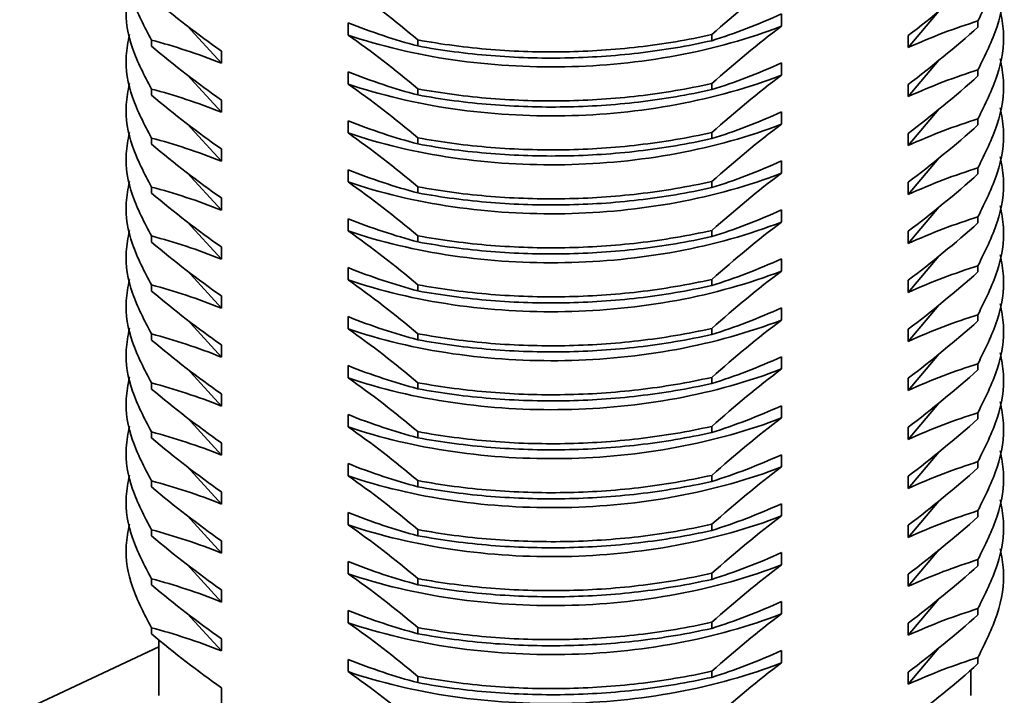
# Model space of a CAD drawing. Header units: millimetres. Extents: x 3087 to 3354, y 1301 to 1530.
# Tile 12 of 15: x 3238 to 3263, y 1422 to 1439. Entities that reach past the tile are written whole.
import ezdxf

# ---------------------------------------------------------------- set-up
doc = ezdxf.new("R2010")
doc.units = ezdxf.units.MM
doc.layers.add('粗实线层', color=7, linetype='Continuous', lineweight=35)

msp = doc.modelspace()

# ---------------------------------------------------------------- linework, layer by layer
at = {"layer": '粗实线层', "linetype": 'Continuous'}
for p, q in [((3257.316, 1439.137), (3257.316, 1438.831)), ((3260.482, 1438.295), (3261.249, 1439.204)), ((3242.461, 1438.841), (3243.315, 1437.903)), ((3246.481, 1438.61), (3246.481, 1438.917)), ((3262.227, 1438.81), (3262.227, 1438.963)), ((3241.57, 1438.484), (3241.57, 1438.331)), ((3248.226, 1438.336), (3248.226, 1438.489)), ((3255.571, 1438.622), (3255.571, 1438.469)), ((3260.482, 1438.295), (3260.482, 1438.601)), ((3262.861, 1438.547), (3262.861, 1438.7)), ((3240.937, 1438.088), (3240.937, 1437.935)), ((3243.315, 1438.209), (3243.315, 1437.903)), ((3257.316, 1437.913), (3257.316, 1437.606)), ((3260.482, 1437.07), (3261.249, 1437.979)), ((3262.227, 1437.586), (3262.227, 1437.739)), ((3242.461, 1437.616), (3243.315, 1436.678)), ((3246.481, 1437.385), (3246.481, 1437.692)), ((3241.57, 1437.259), (3241.57, 1437.106)), ((3248.226, 1437.111), (3248.226, 1437.264)), ((3255.571, 1437.397), (3255.571, 1437.244)), ((3260.482, 1437.07), (3260.482, 1437.376)), ((3262.861, 1437.322), (3262.861, 1437.475)), ((3240.937, 1436.863), (3240.937, 1436.71)), ((3243.315, 1436.985), (3243.315, 1436.678)), ((3260.482, 1435.845), (3261.249, 1436.754)), ((3257.316, 1436.688), (3257.316, 1436.382)), ((3262.227, 1436.361), (3262.227, 1436.514)), ((3242.461, 1436.391), (3243.315, 1435.454)), ((3246.481, 1436.161), (3246.481, 1436.467)), ((3241.57, 1436.034), (3241.57, 1435.881)), ((3248.226, 1435.886), (3248.226, 1436.039)), ((3255.571, 1436.172), (3255.571, 1436.019)), ((3260.482, 1435.845), (3260.482, 1436.151)), ((3262.861, 1436.097), (3262.861, 1436.251)), ((3240.937, 1435.638), (3240.937, 1435.485)), ((3243.315, 1435.76), (3243.315, 1435.454)), ((3260.482, 1434.62), (3261.249, 1435.529)), ((3257.316, 1435.463), (3257.316, 1435.157)), ((3262.227, 1435.136), (3262.227, 1435.289)), ((3242.461, 1435.166), (3243.315, 1434.229)), ((3246.481, 1434.936), (3246.481, 1435.242)), ((3241.57, 1434.809), (3241.57, 1434.656)), ((3248.226, 1434.662), (3248.226, 1434.815)), ((3255.571, 1434.947), (3255.571, 1434.794)), ((3260.482, 1434.62), (3260.482, 1434.926)), ((3262.861, 1434.873), (3262.861, 1435.026)), ((3240.937, 1434.413), (3240.937, 1434.26)), ((3243.315, 1434.535), (3243.315, 1434.229)), ((3260.482, 1433.395), (3261.249, 1434.304)), ((3257.316, 1434.238), (3257.316, 1433.932)), ((3262.227, 1433.911), (3262.227, 1434.064)), ((3242.461, 1433.941), (3243.315, 1433.004)), ((3246.481, 1433.711), (3246.481, 1434.017)), ((3262.861, 1433.648), (3262.861, 1433.801)), ((3241.57, 1433.584), (3241.57, 1433.431)), ((3248.226, 1433.437), (3248.226, 1433.59)), ((3255.571, 1433.723), (3255.571, 1433.569)), ((3260.482, 1433.395), (3260.482, 1433.702)), ((3243.315, 1433.31), (3243.315, 1433.004)), ((3240.937, 1433.188), (3240.937, 1433.035)), ((3260.482, 1432.171), (3261.249, 1433.079)), ((3257.316, 1433.013), (3257.316, 1432.707)), ((3262.227, 1432.686), (3262.227, 1432.839)), ((3242.461, 1432.717), (3243.315, 1431.779)), ((3246.481, 1432.486), (3246.481, 1432.792)), ((3262.861, 1432.423), (3262.861, 1432.576)), ((3241.57, 1432.36), (3241.57, 1432.207)), ((3248.226, 1432.212), (3248.226, 1432.365)), ((3255.571, 1432.498), (3255.571, 1432.345)), ((3260.482, 1432.171), (3260.482, 1432.477)), ((3243.315, 1432.085), (3243.315, 1431.779)), ((3240.937, 1431.964), (3240.937, 1431.81)), ((3260.482, 1430.946), (3261.249, 1431.855)), ((3257.316, 1431.789), (3257.316, 1431.482)), ((3262.227, 1431.461), (3262.227, 1431.615)), ((3242.461, 1431.492), (3243.315, 1430.554)), ((3246.481, 1431.261), (3246.481, 1431.568)), ((3262.861, 1431.198), (3262.861, 1431.351)), ((3241.57, 1431.135), (3241.57, 1430.982)), ((3248.226, 1430.987), (3248.226, 1431.14)), ((3255.571, 1431.273), (3255.571, 1431.12)), ((3260.482, 1430.946), (3260.482, 1431.252)), ((3243.315, 1430.861), (3243.315, 1430.554)), ((3240.937, 1430.739), (3240.937, 1430.586)), ((3260.482, 1429.721), (3261.249, 1430.63)), ((3257.316, 1430.564), (3257.316, 1430.258)), ((3262.227, 1430.237), (3262.227, 1430.39)), ((3242.461, 1430.267), (3243.315, 1429.33)), ((3246.481, 1430.037), (3246.481, 1430.343)), ((3262.861, 1429.973), (3262.861, 1430.126)), ((3241.57, 1429.91), (3241.57, 1429.757)), ((3248.226, 1429.762), (3248.226, 1429.915)), ((3255.571, 1430.048), (3255.571, 1429.895)), ((3260.482, 1429.721), (3260.482, 1430.027)), ((3243.315, 1429.636), (3243.315, 1429.33)), ((3240.937, 1429.514), (3240.937, 1429.361)), ((3260.482, 1428.496), (3261.249, 1429.405)), ((3257.316, 1429.339), (3257.316, 1429.033)), ((3262.227, 1429.012), (3262.227, 1429.165)), ((3242.461, 1429.042), (3243.315, 1428.105)), ((3246.481, 1428.812), (3246.481, 1429.118)), ((3262.861, 1428.749), (3262.861, 1428.902)), ((3241.57, 1428.685), (3241.57, 1428.532)), ((3248.226, 1428.537), (3248.226, 1428.691)), ((3255.571, 1428.823), (3255.571, 1428.67)), ((3260.482, 1428.496), (3260.482, 1428.802)), ((3243.315, 1428.411), (3243.315, 1428.105)), ((3240.937, 1428.289), (3240.937, 1428.136)), ((3260.482, 1427.271), (3261.249, 1428.18)), ((3246.481, 1427.587), (3246.481, 1427.893)), ((3257.316, 1428.114), (3257.316, 1427.808)), ((3262.227, 1427.787), (3262.227, 1427.94)), ((3242.461, 1427.817), (3243.315, 1426.88)), ((3262.861, 1427.524), (3262.861, 1427.677)), ((3241.57, 1427.46), (3241.57, 1427.307)), ((3248.226, 1427.313), (3248.226, 1427.466)), ((3255.571, 1427.598), (3255.571, 1427.445)), ((3260.482, 1427.271), (3260.482, 1427.578)), ((3243.315, 1427.186), (3243.315, 1426.88)), ((3240.937, 1427.064), (3240.937, 1426.911)), ((3260.482, 1426.047), (3261.249, 1426.955)), ((3246.481, 1426.362), (3246.481, 1426.668)), ((3257.316, 1426.889), (3257.316, 1426.583)), ((3262.227, 1426.562), (3262.227, 1426.715)), ((3242.461, 1426.592), (3243.315, 1425.655)), ((3262.861, 1426.299), (3262.861, 1426.452)), ((3241.57, 1426.236), (3241.57, 1426.083)), ((3248.226, 1426.088), (3248.226, 1426.241)), ((3255.571, 1426.374), (3255.571, 1426.221)), ((3260.482, 1426.047), (3260.482, 1426.353)), ((3243.315, 1425.961), (3243.315, 1425.655)), ((3240.937, 1425.84), (3240.937, 1425.686)), ((3260.482, 1424.822), (3261.249, 1425.731)), ((3246.481, 1425.137), (3246.481, 1425.444)), ((3257.316, 1425.664), (3257.316, 1425.358)), ((3262.227, 1425.337), (3262.227, 1425.491)), ((3242.461, 1425.368), (3243.315, 1424.43)), ((3262.861, 1425.074), (3262.861, 1425.227)), ((3241.57, 1425.011), (3241.57, 1424.858)), ((3248.226, 1424.863), (3248.226, 1425.016)), ((3255.571, 1425.149), (3255.571, 1424.996)), ((3260.482, 1424.822), (3260.482, 1425.128)), ((3243.315, 1424.736), (3243.315, 1424.43)), ((3260.482, 1423.597), (3261.249, 1424.506)), ((3246.481, 1423.913), (3246.481, 1424.219)), ((3257.316, 1424.44), (3257.316, 1424.133)), ((3262.227, 1424.113), (3262.227, 1424.266)), ((3242.461, 1424.143), (3243.315, 1423.205)), ((3241.57, 1423.786), (3241.57, 1423.633)), ((3248.226, 1423.638), (3248.226, 1423.791)), ((3255.571, 1423.924), (3255.571, 1423.771)), ((3260.482, 1423.597), (3260.482, 1423.903)), ((3241.749, 1423.485), (3241.749, 1422.089)), ((3243.315, 1423.512), (3243.315, 1423.205)), ((3238.274, 1421.678), (3241.749, 1423.307)), ((3257.316, 1423.215), (3257.316, 1422.909)), ((3260.482, 1422.372), (3261.249, 1423.281)), ((3246.481, 1422.688), (3246.481, 1422.994)), ((3262.227, 1422.888), (3262.227, 1423.041)), ((3262.049, 1422.089), (3262.049, 1422.733)), ((3248.226, 1422.413), (3248.226, 1422.567)), ((3255.571, 1422.699), (3255.571, 1422.546)), ((3260.482, 1422.372), (3260.482, 1422.678)), ((3243.315, 1422.287), (3243.315, 1421.166))]:
    msp.add_line(p, q, dxfattribs=at)
for points, knots in [([(3262.227, 1438.963), (3262.405, 1439.324), (3262.759, 1440.037), (3262.915, 1440.963), (3262.817, 1441.507), (3262.784, 1441.686)], [0, 0, 0, 0, 0.406496, 0.805305, 1, 1, 1, 1]), ([(3241.018, 1441.073), (3240.983, 1440.895), (3240.882, 1440.373), (3241.038, 1439.489), (3241.392, 1438.821), (3241.57, 1438.484)], [0, 0, 0, 0, 0.204353, 0.598378, 1, 1, 1, 1]), ([(3262.227, 1437.739), (3262.405, 1438.099), (3262.759, 1438.812), (3262.915, 1439.739), (3262.817, 1440.282), (3262.784, 1440.461)], [0, 0, 0, 0, 0.406496, 0.805305, 1, 1, 1, 1]), ([(3241.018, 1439.848), (3240.983, 1439.67), (3240.882, 1439.148), (3241.038, 1438.264), (3241.392, 1437.596), (3241.57, 1437.259)], [0, 0, 0, 0, 0.2043526, 0.5983785, 1, 1, 1, 1]), ([(3262.227, 1436.514), (3262.405, 1436.874), (3262.759, 1437.587), (3262.915, 1438.514), (3262.817, 1439.058), (3262.784, 1439.236)], [0, 0, 0, 0, 0.406496, 0.805305, 1, 1, 1, 1]), ([(3246.481, 1438.61), (3247.289, 1438.335), (3248.179, 1438.123), (3250.022, 1437.856), (3250.974, 1437.8), (3252.824, 1437.833), (3253.775, 1437.926), (3255.618, 1438.269), (3256.508, 1438.518), (3257.316, 1438.831)], [0, 0, 0, 0, 0.25, 0.25, 0.5, 0.5, 0.75, 0.75, 1, 1, 1, 1]), ([(3241.018, 1438.624), (3240.983, 1438.445), (3240.882, 1437.923), (3241.038, 1437.039), (3241.392, 1436.371), (3241.57, 1436.034)], [0, 0, 0, 0, 0.204353, 0.598378, 1, 1, 1, 1]), ([(3248.226, 1438.489), (3248.823, 1438.378), (3249.436, 1438.298), (3250.67, 1438.198), (3251.289, 1438.179), (3252.508, 1438.2), (3253.128, 1438.24), (3254.361, 1438.384), (3254.974, 1438.488), (3255.571, 1438.622)], [0, 0, 0, 0, 0.25, 0.25, 0.5, 0.5, 0.75, 0.75, 1, 1, 1, 1]), ([(3248.226, 1438.336), (3248.823, 1438.225), (3249.436, 1438.144), (3250.67, 1438.045), (3251.289, 1438.026), (3252.508, 1438.047), (3253.128, 1438.087), (3254.361, 1438.231), (3254.974, 1438.335), (3255.571, 1438.469)], [0, 0, 0, 0, 0.25, 0.25, 0.5, 0.5, 0.75, 0.75, 1, 1, 1, 1]), ([(3262.227, 1435.289), (3262.405, 1435.649), (3262.759, 1436.363), (3262.915, 1437.289), (3262.817, 1437.833), (3262.784, 1438.011)], [0, 0, 0, 0, 0.406496, 0.805305, 1, 1, 1, 1]), ([(3246.481, 1437.385), (3247.289, 1437.11), (3248.179, 1436.898), (3250.022, 1436.631), (3250.974, 1436.575), (3252.824, 1436.608), (3253.775, 1436.701), (3255.618, 1437.044), (3256.508, 1437.294), (3257.316, 1437.606)], [0, 0, 0, 0, 0.25, 0.25, 0.5, 0.5, 0.75, 0.75, 1, 1, 1, 1]), ([(3241.018, 1437.399), (3240.983, 1437.22), (3240.882, 1436.698), (3241.038, 1435.814), (3241.392, 1435.146), (3241.57, 1434.809)], [0, 0, 0, 0, 0.204353, 0.598378, 1, 1, 1, 1]), ([(3248.226, 1437.264), (3248.823, 1437.153), (3249.436, 1437.073), (3250.67, 1436.973), (3251.289, 1436.955), (3252.508, 1436.975), (3253.128, 1437.016), (3254.361, 1437.159), (3254.974, 1437.263), (3255.571, 1437.397)], [0, 0, 0, 0, 0.25, 0.25, 0.5, 0.5, 0.75, 0.75, 1, 1, 1, 1]), ([(3248.226, 1437.111), (3248.823, 1437), (3249.436, 1436.92), (3250.67, 1436.82), (3251.289, 1436.802), (3252.508, 1436.822), (3253.128, 1436.862), (3254.361, 1437.006), (3254.974, 1437.11), (3255.571, 1437.244)], [0, 0, 0, 0, 0.25, 0.25, 0.5, 0.5, 0.75, 0.75, 1, 1, 1, 1]), ([(3262.227, 1434.064), (3262.405, 1434.424), (3262.759, 1435.138), (3262.915, 1436.064), (3262.817, 1436.608), (3262.784, 1436.786)], [0, 0, 0, 0, 0.406496, 0.805305, 1, 1, 1, 1]), ([(3246.481, 1436.161), (3247.289, 1435.885), (3248.179, 1435.674), (3250.022, 1435.406), (3250.974, 1435.35), (3252.824, 1435.384), (3253.775, 1435.476), (3255.618, 1435.819), (3256.508, 1436.069), (3257.316, 1436.382)], [0, 0, 0, 0, 0.25, 0.25, 0.5, 0.5, 0.75, 0.75, 1, 1, 1, 1]), ([(3241.018, 1436.174), (3240.983, 1435.996), (3240.882, 1435.473), (3241.038, 1434.589), (3241.392, 1433.922), (3241.57, 1433.584)], [0, 0, 0, 0, 0.204353, 0.598378, 1, 1, 1, 1]), ([(3248.226, 1436.039), (3248.823, 1435.929), (3249.436, 1435.848), (3250.67, 1435.749), (3251.289, 1435.73), (3252.508, 1435.75), (3253.128, 1435.791), (3254.361, 1435.935), (3254.974, 1436.038), (3255.571, 1436.172)], [0, 0, 0, 0, 0.25, 0.25, 0.5, 0.5, 0.75, 0.75, 1, 1, 1, 1]), ([(3248.226, 1435.886), (3248.823, 1435.775), (3249.436, 1435.695), (3250.67, 1435.596), (3251.289, 1435.577), (3252.508, 1435.597), (3253.128, 1435.638), (3254.361, 1435.782), (3254.974, 1435.885), (3255.571, 1436.019)], [0, 0, 0, 0, 0.25, 0.25, 0.5, 0.5, 0.75, 0.75, 1, 1, 1, 1]), ([(3262.227, 1432.839), (3262.405, 1433.2), (3262.759, 1433.913), (3262.915, 1434.839), (3262.817, 1435.383), (3262.784, 1435.562)], [0, 0, 0, 0, 0.406496, 0.805305, 1, 1, 1, 1]), ([(3246.481, 1434.936), (3247.289, 1434.66), (3248.179, 1434.449), (3250.022, 1434.181), (3250.974, 1434.125), (3252.824, 1434.159), (3253.775, 1434.252), (3255.618, 1434.594), (3256.508, 1434.844), (3257.316, 1435.157)], [0, 0, 0, 0, 0.25, 0.25, 0.5, 0.5, 0.75, 0.75, 1, 1, 1, 1]), ([(3241.018, 1434.949), (3240.983, 1434.771), (3240.882, 1434.248), (3241.038, 1433.365), (3241.392, 1432.697), (3241.57, 1432.36)], [0, 0, 0, 0, 0.204353, 0.598378, 1, 1, 1, 1]), ([(3248.226, 1434.815), (3248.823, 1434.704), (3249.436, 1434.623), (3250.67, 1434.524), (3251.289, 1434.505), (3252.508, 1434.526), (3253.128, 1434.566), (3254.361, 1434.71), (3254.974, 1434.813), (3255.571, 1434.947)], [0, 0, 0, 0, 0.25, 0.25, 0.5, 0.5, 0.75, 0.75, 1, 1, 1, 1]), ([(3248.226, 1434.662), (3248.823, 1434.551), (3249.436, 1434.47), (3250.67, 1434.371), (3251.289, 1434.352), (3252.508, 1434.373), (3253.128, 1434.413), (3254.361, 1434.557), (3254.974, 1434.66), (3255.571, 1434.794)], [0, 0, 0, 0, 0.25, 0.25, 0.5, 0.5, 0.75, 0.75, 1, 1, 1, 1]), ([(3262.227, 1431.615), (3262.405, 1431.975), (3262.759, 1432.688), (3262.915, 1433.614), (3262.817, 1434.158), (3262.784, 1434.337)], [0, 0, 0, 0, 0.406496, 0.805305, 1, 1, 1, 1]), ([(3246.481, 1433.711), (3247.289, 1433.435), (3248.179, 1433.224), (3250.022, 1432.956), (3250.974, 1432.9), (3252.824, 1432.934), (3253.775, 1433.027), (3255.618, 1433.369), (3256.508, 1433.619), (3257.316, 1433.932)], [0, 0, 0, 0, 0.25, 0.25, 0.5, 0.5, 0.75, 0.75, 1, 1, 1, 1]), ([(3241.018, 1433.724), (3240.983, 1433.546), (3240.882, 1433.024), (3241.038, 1432.14), (3241.392, 1431.472), (3241.57, 1431.135)], [0, 0, 0, 0, 0.204353, 0.598378, 1, 1, 1, 1]), ([(3248.226, 1433.59), (3248.823, 1433.479), (3249.436, 1433.398), (3250.67, 1433.299), (3251.289, 1433.28), (3252.508, 1433.301), (3253.128, 1433.341), (3254.361, 1433.485), (3254.974, 1433.589), (3255.571, 1433.723)], [0, 0, 0, 0, 0.25, 0.25, 0.5, 0.5, 0.75, 0.75, 1, 1, 1, 1]), ([(3248.226, 1433.437), (3248.823, 1433.326), (3249.436, 1433.245), (3250.67, 1433.146), (3251.289, 1433.127), (3252.508, 1433.148), (3253.128, 1433.188), (3254.361, 1433.332), (3254.974, 1433.435), (3255.571, 1433.569)], [0, 0, 0, 0, 0.25, 0.25, 0.5, 0.5, 0.75, 0.75, 1, 1, 1, 1]), ([(3262.227, 1430.39), (3262.405, 1430.75), (3262.759, 1431.463), (3262.915, 1432.39), (3262.817, 1432.933), (3262.784, 1433.112)], [0, 0, 0, 0, 0.406496, 0.805305, 1, 1, 1, 1]), ([(3246.481, 1432.486), (3247.289, 1432.211), (3248.179, 1431.999), (3250.022, 1431.732), (3250.974, 1431.676), (3252.824, 1431.709), (3253.775, 1431.802), (3255.618, 1432.145), (3256.508, 1432.394), (3257.316, 1432.707)], [0, 0, 0, 0, 0.25, 0.25, 0.5, 0.5, 0.75, 0.75, 1, 1, 1, 1]), ([(3241.018, 1432.499), (3240.983, 1432.321), (3240.882, 1431.799), (3241.038, 1430.915), (3241.392, 1430.247), (3241.57, 1429.91)], [0, 0, 0, 0, 0.204353, 0.598378, 1, 1, 1, 1]), ([(3248.226, 1432.365), (3248.823, 1432.254), (3249.436, 1432.174), (3250.67, 1432.074), (3251.289, 1432.055), (3252.508, 1432.076), (3253.128, 1432.116), (3254.361, 1432.26), (3254.974, 1432.364), (3255.571, 1432.498)], [0, 0, 0, 0, 0.25, 0.25, 0.5, 0.5, 0.75, 0.75, 1, 1, 1, 1]), ([(3248.226, 1432.212), (3248.823, 1432.101), (3249.436, 1432.02), (3250.67, 1431.921), (3251.289, 1431.902), (3252.508, 1431.923), (3253.128, 1431.963), (3254.361, 1432.107), (3254.974, 1432.211), (3255.571, 1432.345)], [0, 0, 0, 0, 0.25, 0.25, 0.5, 0.5, 0.75, 0.75, 1, 1, 1, 1]), ([(3262.227, 1429.165), (3262.405, 1429.525), (3262.759, 1430.238), (3262.915, 1431.165), (3262.817, 1431.709), (3262.784, 1431.887)], [0, 0, 0, 0, 0.406496, 0.805305, 1, 1, 1, 1]), ([(3246.481, 1431.261), (3247.289, 1430.986), (3248.179, 1430.774), (3250.022, 1430.507), (3250.974, 1430.451), (3252.824, 1430.484), (3253.775, 1430.577), (3255.618, 1430.92), (3256.508, 1431.17), (3257.316, 1431.482)], [0, 0, 0, 0, 0.25, 0.25, 0.5, 0.5, 0.75, 0.75, 1, 1, 1, 1]), ([(3241.018, 1431.275), (3240.983, 1431.096), (3240.882, 1430.574), (3241.038, 1429.69), (3241.392, 1429.022), (3241.57, 1428.685)], [0, 0, 0, 0, 0.204353, 0.598378, 1, 1, 1, 1]), ([(3248.226, 1431.14), (3248.823, 1431.029), (3249.436, 1430.949), (3250.67, 1430.849), (3251.289, 1430.831), (3252.508, 1430.851), (3253.128, 1430.892), (3254.361, 1431.035), (3254.974, 1431.139), (3255.571, 1431.273)], [0, 0, 0, 0, 0.25, 0.25, 0.5, 0.5, 0.75, 0.75, 1, 1, 1, 1]), ([(3248.226, 1430.987), (3248.823, 1430.876), (3249.436, 1430.796), (3250.67, 1430.696), (3251.289, 1430.678), (3252.508, 1430.698), (3253.128, 1430.738), (3254.361, 1430.882), (3254.974, 1430.986), (3255.571, 1431.12)], [0, 0, 0, 0, 0.25, 0.25, 0.5, 0.5, 0.75, 0.75, 1, 1, 1, 1]), ([(3262.227, 1427.94), (3262.405, 1428.3), (3262.759, 1429.014), (3262.915, 1429.94), (3262.817, 1430.484), (3262.784, 1430.662)], [0, 0, 0, 0, 0.406496, 0.805305, 1, 1, 1, 1]), ([(3246.481, 1430.037), (3247.289, 1429.761), (3248.179, 1429.55), (3250.022, 1429.282), (3250.974, 1429.226), (3252.824, 1429.26), (3253.775, 1429.352), (3255.618, 1429.695), (3256.508, 1429.945), (3257.316, 1430.258)], [0, 0, 0, 0, 0.25, 0.25, 0.5, 0.5, 0.75, 0.75, 1, 1, 1, 1]), ([(3241.018, 1430.05), (3240.983, 1429.871), (3240.882, 1429.349), (3241.038, 1428.465), (3241.392, 1427.798), (3241.57, 1427.46)], [0, 0, 0, 0, 0.204353, 0.598378, 1, 1, 1, 1]), ([(3248.226, 1429.915), (3248.823, 1429.805), (3249.436, 1429.724), (3250.67, 1429.625), (3251.289, 1429.606), (3252.508, 1429.626), (3253.128, 1429.667), (3254.361, 1429.811), (3254.974, 1429.914), (3255.571, 1430.048)], [0, 0, 0, 0, 0.25, 0.25, 0.5, 0.5, 0.75, 0.75, 1, 1, 1, 1]), ([(3248.226, 1429.762), (3248.823, 1429.651), (3249.436, 1429.571), (3250.67, 1429.471), (3251.289, 1429.453), (3252.508, 1429.473), (3253.128, 1429.514), (3254.361, 1429.657), (3254.974, 1429.761), (3255.571, 1429.895)], [0, 0, 0, 0, 0.25, 0.25, 0.5, 0.5, 0.75, 0.75, 1, 1, 1, 1]), ([(3262.227, 1426.715), (3262.405, 1427.075), (3262.759, 1427.789), (3262.915, 1428.715), (3262.817, 1429.259), (3262.784, 1429.437)], [0, 0, 0, 0, 0.406496, 0.805305, 1, 1, 1, 1]), ([(3246.481, 1428.812), (3247.289, 1428.536), (3248.179, 1428.325), (3250.022, 1428.057), (3250.974, 1428.001), (3252.824, 1428.035), (3253.775, 1428.128), (3255.618, 1428.47), (3256.508, 1428.72), (3257.316, 1429.033)], [0, 0, 0, 0, 0.25, 0.25, 0.5, 0.5, 0.75, 0.75, 1, 1, 1, 1]), ([(3241.018, 1428.825), (3240.983, 1428.647), (3240.882, 1428.124), (3241.038, 1427.241), (3241.392, 1426.573), (3241.57, 1426.236)], [0, 0, 0, 0, 0.204353, 0.598378, 1, 1, 1, 1]), ([(3248.226, 1428.691), (3248.823, 1428.58), (3249.436, 1428.499), (3250.67, 1428.4), (3251.289, 1428.381), (3252.508, 1428.402), (3253.128, 1428.442), (3254.361, 1428.586), (3254.974, 1428.689), (3255.571, 1428.823)], [0, 0, 0, 0, 0.25, 0.25, 0.5, 0.5, 0.75, 0.75, 1, 1, 1, 1]), ([(3248.226, 1428.537), (3248.823, 1428.427), (3249.436, 1428.346), (3250.67, 1428.247), (3251.289, 1428.228), (3252.508, 1428.248), (3253.128, 1428.289), (3254.361, 1428.433), (3254.974, 1428.536), (3255.571, 1428.67)], [0, 0, 0, 0, 0.25, 0.25, 0.5, 0.5, 0.75, 0.75, 1, 1, 1, 1]), ([(3262.227, 1425.491), (3262.405, 1425.851), (3262.759, 1426.564), (3262.915, 1427.49), (3262.817, 1428.034), (3262.784, 1428.213)], [0, 0, 0, 0, 0.406496, 0.805305, 1, 1, 1, 1]), ([(3246.481, 1427.587), (3247.289, 1427.311), (3248.179, 1427.1), (3250.022, 1426.832), (3250.974, 1426.776), (3252.824, 1426.81), (3253.775, 1426.903), (3255.618, 1427.245), (3256.508, 1427.495), (3257.316, 1427.808)], [0, 0, 0, 0, 0.25, 0.25, 0.5, 0.5, 0.75, 0.75, 1, 1, 1, 1]), ([(3241.018, 1427.6), (3240.983, 1427.422), (3240.882, 1426.9), (3241.038, 1426.016), (3241.392, 1425.348), (3241.57, 1425.011)], [0, 0, 0, 0, 0.204353, 0.598378, 1, 1, 1, 1]), ([(3248.226, 1427.466), (3248.823, 1427.355), (3249.436, 1427.274), (3250.67, 1427.175), (3251.289, 1427.156), (3252.508, 1427.177), (3253.128, 1427.217), (3254.361, 1427.361), (3254.974, 1427.464), (3255.571, 1427.598)], [0, 0, 0, 0, 0.25, 0.25, 0.5, 0.5, 0.75, 0.75, 1, 1, 1, 1]), ([(3248.226, 1427.313), (3248.823, 1427.202), (3249.436, 1427.121), (3250.67, 1427.022), (3251.289, 1427.003), (3252.508, 1427.024), (3253.128, 1427.064), (3254.361, 1427.208), (3254.974, 1427.311), (3255.571, 1427.445)], [0, 0, 0, 0, 0.25, 0.25, 0.5, 0.5, 0.75, 0.75, 1, 1, 1, 1]), ([(3262.227, 1424.266), (3262.405, 1424.626), (3262.759, 1425.339), (3262.915, 1426.266), (3262.817, 1426.809), (3262.784, 1426.988)], [0, 0, 0, 0, 0.406496, 0.805305, 1, 1, 1, 1]), ([(3246.481, 1426.362), (3247.289, 1426.087), (3248.179, 1425.875), (3250.022, 1425.608), (3250.974, 1425.551), (3252.824, 1425.585), (3253.775, 1425.678), (3255.618, 1426.021), (3256.508, 1426.27), (3257.316, 1426.583)], [0, 0, 0, 0, 0.25, 0.25, 0.5, 0.5, 0.75, 0.75, 1, 1, 1, 1]), ([(3241.018, 1426.375), (3240.983, 1426.197), (3240.882, 1425.675), (3241.038, 1424.791), (3241.392, 1424.123), (3241.57, 1423.786)], [0, 0, 0, 0, 0.204353, 0.598378, 1, 1, 1, 1]), ([(3248.226, 1426.241), (3248.823, 1426.13), (3249.436, 1426.049), (3250.67, 1425.95), (3251.289, 1425.931), (3252.508, 1425.952), (3253.128, 1425.992), (3254.361, 1426.136), (3254.974, 1426.24), (3255.571, 1426.374)], [0, 0, 0, 0, 0.25, 0.25, 0.5, 0.5, 0.75, 0.75, 1, 1, 1, 1]), ([(3248.226, 1426.088), (3248.823, 1425.977), (3249.436, 1425.896), (3250.67, 1425.797), (3251.289, 1425.778), (3252.508, 1425.799), (3253.128, 1425.839), (3254.361, 1425.983), (3254.974, 1426.087), (3255.571, 1426.221)], [0, 0, 0, 0, 0.25, 0.25, 0.5, 0.5, 0.75, 0.75, 1, 1, 1, 1]), ([(3262.227, 1423.041), (3262.405, 1423.401), (3262.759, 1424.114), (3262.915, 1425.041), (3262.817, 1425.585), (3262.784, 1425.763)], [0, 0, 0, 0, 0.406496, 0.805305, 1, 1, 1, 1]), ([(3246.481, 1425.137), (3247.289, 1424.862), (3248.179, 1424.65), (3250.022, 1424.383), (3250.974, 1424.327), (3252.824, 1424.36), (3253.775, 1424.453), (3255.618, 1424.796), (3256.508, 1425.046), (3257.316, 1425.358)], [0, 0, 0, 0, 0.25, 0.25, 0.5, 0.5, 0.75, 0.75, 1, 1, 1, 1]), ([(3248.226, 1425.016), (3248.823, 1424.905), (3249.436, 1424.825), (3250.67, 1424.725), (3251.289, 1424.707), (3252.508, 1424.727), (3253.128, 1424.767), (3254.361, 1424.911), (3254.974, 1425.015), (3255.571, 1425.149)], [0, 0, 0, 0, 0.25, 0.25, 0.5, 0.5, 0.75, 0.75, 1, 1, 1, 1]), ([(3248.226, 1424.863), (3248.823, 1424.752), (3249.436, 1424.672), (3250.67, 1424.572), (3251.289, 1424.553), (3252.508, 1424.574), (3253.128, 1424.614), (3254.361, 1424.758), (3254.974, 1424.862), (3255.571, 1424.996)], [0, 0, 0, 0, 0.25, 0.25, 0.5, 0.5, 0.75, 0.75, 1, 1, 1, 1]), ([(3246.481, 1423.913), (3247.289, 1423.637), (3248.179, 1423.426), (3250.022, 1423.158), (3250.974, 1423.102), (3252.824, 1423.136), (3253.775, 1423.228), (3255.618, 1423.571), (3256.508, 1423.821), (3257.316, 1424.133)], [0, 0, 0, 0, 0.25, 0.25, 0.5, 0.5, 0.75, 0.75, 1, 1, 1, 1]), ([(3248.226, 1423.791), (3248.823, 1423.68), (3249.436, 1423.6), (3250.67, 1423.5), (3251.289, 1423.482), (3252.508, 1423.502), (3253.128, 1423.543), (3254.361, 1423.687), (3254.974, 1423.79), (3255.571, 1423.924)], [0, 0, 0, 0, 0.25, 0.25, 0.5, 0.5, 0.75, 0.75, 1, 1, 1, 1]), ([(3248.226, 1423.638), (3248.823, 1423.527), (3249.436, 1423.447), (3250.67, 1423.347), (3251.289, 1423.329), (3252.508, 1423.349), (3253.128, 1423.39), (3254.361, 1423.533), (3254.974, 1423.637), (3255.571, 1423.771)], [0, 0, 0, 0, 0.25, 0.25, 0.5, 0.5, 0.75, 0.75, 1, 1, 1, 1]), ([(3246.481, 1422.688), (3247.289, 1422.412), (3248.179, 1422.201), (3250.022, 1421.933), (3250.974, 1421.877), (3252.824, 1421.911), (3253.775, 1422.003), (3255.618, 1422.346), (3256.508, 1422.596), (3257.316, 1422.909)], [0, 0, 0, 0, 0.25, 0.25, 0.5, 0.5, 0.75, 0.75, 1, 1, 1, 1]), ([(3248.226, 1422.567), (3248.823, 1422.456), (3249.436, 1422.375), (3250.67, 1422.276), (3251.289, 1422.257), (3252.508, 1422.278), (3253.128, 1422.318), (3254.361, 1422.462), (3254.974, 1422.565), (3255.571, 1422.699)], [0, 0, 0, 0, 0.25, 0.25, 0.5, 0.5, 0.75, 0.75, 1, 1, 1, 1]), ([(3248.226, 1422.413), (3248.823, 1422.303), (3249.436, 1422.222), (3250.67, 1422.123), (3251.289, 1422.104), (3252.508, 1422.124), (3253.128, 1422.165), (3254.361, 1422.309), (3254.974, 1422.412), (3255.571, 1422.546)], [0, 0, 0, 0, 0.25, 0.25, 0.5, 0.5, 0.75, 0.75, 1, 1, 1, 1])]:
    msp.add_open_spline(points, degree=3, knots=knots, dxfattribs=at)
for points in [[(3257.316, 1440.056), (3256.728, 1439.614), (3256.146, 1439.131), (3255.571, 1438.622)], [(3260.482, 1438.601), (3261.071, 1439.043), (3261.652, 1439.526), (3262.227, 1440.035)], [(3248.226, 1438.489), (3247.651, 1438.973), (3247.069, 1439.426), (3246.481, 1439.835)], [(3241.57, 1439.555), (3242.146, 1439.072), (3242.728, 1438.619), (3243.315, 1438.209)], [(3255.571, 1438.469), (3256.146, 1438.65), (3256.729, 1438.869), (3257.316, 1439.137)], [(3246.481, 1438.917), (3247.07, 1438.679), (3247.652, 1438.49), (3248.226, 1438.336)], [(3257.316, 1438.831), (3256.728, 1438.389), (3256.146, 1437.907), (3255.571, 1437.397)], [(3262.227, 1438.963), (3261.652, 1438.783), (3261.069, 1438.563), (3260.482, 1438.295)], [(3260.482, 1437.376), (3261.071, 1437.818), (3261.652, 1438.301), (3262.227, 1438.81)], [(3243.315, 1437.903), (3242.727, 1438.141), (3242.145, 1438.33), (3241.57, 1438.484)], [(3248.226, 1437.264), (3247.651, 1437.748), (3247.069, 1438.201), (3246.481, 1438.61)], [(3241.57, 1438.331), (3242.146, 1437.847), (3242.728, 1437.394), (3243.315, 1436.985)], [(3255.571, 1437.244), (3256.146, 1437.425), (3256.729, 1437.644), (3257.316, 1437.913)], [(3262.227, 1437.739), (3261.652, 1437.558), (3261.069, 1437.338), (3260.482, 1437.07)], [(3246.481, 1437.692), (3247.07, 1437.454), (3247.652, 1437.265), (3248.226, 1437.111)], [(3257.316, 1437.606), (3256.728, 1437.164), (3256.146, 1436.682), (3255.571, 1436.172)], [(3260.482, 1436.151), (3261.071, 1436.593), (3261.652, 1437.076), (3262.227, 1437.586)], [(3243.315, 1436.678), (3242.727, 1436.916), (3242.145, 1437.105), (3241.57, 1437.259)], [(3248.226, 1436.039), (3247.651, 1436.523), (3247.069, 1436.976), (3246.481, 1437.385)], [(3241.57, 1437.106), (3242.146, 1436.622), (3242.728, 1436.169), (3243.315, 1435.76)], [(3255.571, 1436.019), (3256.146, 1436.2), (3256.729, 1436.419), (3257.316, 1436.688)], [(3262.227, 1436.514), (3261.652, 1436.333), (3261.069, 1436.113), (3260.482, 1435.845)], [(3246.481, 1436.467), (3247.07, 1436.23), (3247.652, 1436.04), (3248.226, 1435.886)], [(3257.316, 1436.382), (3256.728, 1435.94), (3256.146, 1435.457), (3255.571, 1434.947)], [(3260.482, 1434.926), (3261.071, 1435.368), (3261.652, 1435.851), (3262.227, 1436.361)], [(3243.315, 1435.454), (3242.727, 1435.691), (3242.145, 1435.88), (3241.57, 1436.034)], [(3248.226, 1434.815), (3247.651, 1435.298), (3247.069, 1435.751), (3246.481, 1436.161)], [(3241.57, 1435.881), (3242.146, 1435.397), (3242.728, 1434.945), (3243.315, 1434.535)], [(3255.571, 1434.794), (3256.146, 1434.975), (3256.729, 1435.195), (3257.316, 1435.463)], [(3262.227, 1435.289), (3261.652, 1435.108), (3261.069, 1434.889), (3260.482, 1434.62)], [(3246.481, 1435.242), (3247.07, 1435.005), (3247.652, 1434.815), (3248.226, 1434.662)], [(3257.316, 1435.157), (3256.728, 1434.715), (3256.146, 1434.232), (3255.571, 1433.723)], [(3260.482, 1433.702), (3261.071, 1434.144), (3261.652, 1434.626), (3262.227, 1435.136)], [(3243.315, 1434.229), (3242.727, 1434.466), (3242.145, 1434.655), (3241.57, 1434.809)], [(3248.226, 1433.59), (3247.651, 1434.073), (3247.069, 1434.526), (3246.481, 1434.936)], [(3241.57, 1434.656), (3242.146, 1434.173), (3242.728, 1433.72), (3243.315, 1433.31)], [(3255.571, 1433.569), (3256.146, 1433.75), (3256.729, 1433.97), (3257.316, 1434.238)], [(3262.227, 1434.064), (3261.652, 1433.883), (3261.069, 1433.664), (3260.482, 1433.395)], [(3246.481, 1434.017), (3247.07, 1433.78), (3247.652, 1433.591), (3248.226, 1433.437)], [(3257.316, 1433.932), (3256.728, 1433.49), (3256.146, 1433.007), (3255.571, 1432.498)], [(3260.482, 1432.477), (3261.071, 1432.919), (3261.652, 1433.401), (3262.227, 1433.911)], [(3243.315, 1433.004), (3242.727, 1433.241), (3242.145, 1433.431), (3241.57, 1433.584)], [(3248.226, 1432.365), (3247.651, 1432.849), (3247.069, 1433.302), (3246.481, 1433.711)], [(3241.57, 1433.431), (3242.146, 1432.948), (3242.728, 1432.495), (3243.315, 1432.085)], [(3255.571, 1432.345), (3256.146, 1432.525), (3256.729, 1432.745), (3257.316, 1433.013)], [(3262.227, 1432.839), (3261.652, 1432.659), (3261.069, 1432.439), (3260.482, 1432.171)], [(3246.481, 1432.792), (3247.07, 1432.555), (3247.652, 1432.366), (3248.226, 1432.212)], [(3257.316, 1432.707), (3256.728, 1432.265), (3256.146, 1431.783), (3255.571, 1431.273)], [(3260.482, 1431.252), (3261.071, 1431.694), (3261.652, 1432.177), (3262.227, 1432.686)], [(3243.315, 1431.779), (3242.727, 1432.017), (3242.145, 1432.206), (3241.57, 1432.36)], [(3248.226, 1431.14), (3247.651, 1431.624), (3247.069, 1432.077), (3246.481, 1432.486)], [(3241.57, 1432.207), (3242.146, 1431.723), (3242.728, 1431.27), (3243.315, 1430.861)], [(3255.571, 1431.12), (3256.146, 1431.301), (3256.729, 1431.52), (3257.316, 1431.789)], [(3262.227, 1431.615), (3261.652, 1431.434), (3261.069, 1431.214), (3260.482, 1430.946)], [(3246.481, 1431.568), (3247.07, 1431.33), (3247.652, 1431.141), (3248.226, 1430.987)], [(3257.316, 1431.482), (3256.728, 1431.04), (3256.146, 1430.558), (3255.571, 1430.048)], [(3260.482, 1430.027), (3261.071, 1430.469), (3261.652, 1430.952), (3262.227, 1431.461)], [(3243.315, 1430.554), (3242.727, 1430.792), (3242.145, 1430.981), (3241.57, 1431.135)], [(3248.226, 1429.915), (3247.651, 1430.399), (3247.069, 1430.852), (3246.481, 1431.261)], [(3241.57, 1430.982), (3242.146, 1430.498), (3242.728, 1430.045), (3243.315, 1429.636)], [(3255.571, 1429.895), (3256.146, 1430.076), (3256.729, 1430.295), (3257.316, 1430.564)], [(3262.227, 1430.39), (3261.652, 1430.209), (3261.069, 1429.989), (3260.482, 1429.721)], [(3246.481, 1430.343), (3247.07, 1430.105), (3247.652, 1429.916), (3248.226, 1429.762)], [(3257.316, 1430.258), (3256.728, 1429.816), (3256.146, 1429.333), (3255.571, 1428.823)], [(3260.482, 1428.802), (3261.071, 1429.244), (3261.652, 1429.727), (3262.227, 1430.237)], [(3243.315, 1429.33), (3242.727, 1429.567), (3242.145, 1429.756), (3241.57, 1429.91)], [(3248.226, 1428.691), (3247.651, 1429.174), (3247.069, 1429.627), (3246.481, 1430.037)], [(3241.57, 1429.757), (3242.146, 1429.273), (3242.728, 1428.82), (3243.315, 1428.411)], [(3255.571, 1428.67), (3256.146, 1428.851), (3256.729, 1429.071), (3257.316, 1429.339)], [(3262.227, 1429.165), (3261.652, 1428.984), (3261.069, 1428.765), (3260.482, 1428.496)], [(3246.481, 1429.118), (3247.07, 1428.881), (3247.652, 1428.691), (3248.226, 1428.537)], [(3257.316, 1429.033), (3256.728, 1428.591), (3256.146, 1428.108), (3255.571, 1427.598)], [(3260.482, 1427.578), (3261.071, 1428.02), (3261.652, 1428.502), (3262.227, 1429.012)], [(3243.315, 1428.105), (3242.727, 1428.342), (3242.145, 1428.531), (3241.57, 1428.685)], [(3248.226, 1427.466), (3247.651, 1427.949), (3247.069, 1428.402), (3246.481, 1428.812)], [(3241.57, 1428.532), (3242.146, 1428.049), (3242.728, 1427.596), (3243.315, 1427.186)], [(3246.481, 1427.893), (3247.07, 1427.656), (3247.652, 1427.467), (3248.226, 1427.313)], [(3255.571, 1427.445), (3256.146, 1427.626), (3256.729, 1427.846), (3257.316, 1428.114)], [(3262.227, 1427.94), (3261.652, 1427.759), (3261.069, 1427.54), (3260.482, 1427.271)], [(3257.316, 1427.808), (3256.728, 1427.366), (3256.146, 1426.883), (3255.571, 1426.374)], [(3260.482, 1426.353), (3261.071, 1426.795), (3261.652, 1427.277), (3262.227, 1427.787)], [(3243.315, 1426.88), (3242.727, 1427.117), (3242.145, 1427.307), (3241.57, 1427.46)], [(3248.226, 1426.241), (3247.651, 1426.725), (3247.069, 1427.177), (3246.481, 1427.587)], [(3241.57, 1427.307), (3242.146, 1426.824), (3242.728, 1426.371), (3243.315, 1425.961)], [(3246.481, 1426.668), (3247.07, 1426.431), (3247.652, 1426.242), (3248.226, 1426.088)], [(3255.571, 1426.221), (3256.146, 1426.401), (3256.729, 1426.621), (3257.316, 1426.889)], [(3262.227, 1426.715), (3261.652, 1426.534), (3261.069, 1426.315), (3260.482, 1426.047)], [(3257.316, 1426.583), (3256.728, 1426.141), (3256.146, 1425.658), (3255.571, 1425.149)], [(3260.482, 1425.128), (3261.071, 1425.57), (3261.652, 1426.053), (3262.227, 1426.562)], [(3243.315, 1425.655), (3242.727, 1425.892), (3242.145, 1426.082), (3241.57, 1426.236)], [(3248.226, 1425.016), (3247.651, 1425.5), (3247.069, 1425.953), (3246.481, 1426.362)], [(3241.57, 1426.083), (3242.146, 1425.599), (3242.728, 1425.146), (3243.315, 1424.736)], [(3246.481, 1425.444), (3247.07, 1425.206), (3247.652, 1425.017), (3248.226, 1424.863)], [(3255.571, 1424.996), (3256.146, 1425.177), (3256.729, 1425.396), (3257.316, 1425.664)], [(3262.227, 1425.491), (3261.652, 1425.31), (3261.069, 1425.09), (3260.482, 1424.822)], [(3257.316, 1425.358), (3256.728, 1424.916), (3256.146, 1424.434), (3255.571, 1423.924)], [(3260.482, 1423.903), (3261.071, 1424.345), (3261.652, 1424.828), (3262.227, 1425.337)], [(3243.315, 1424.43), (3242.727, 1424.668), (3242.145, 1424.857), (3241.57, 1425.011)], [(3248.226, 1423.791), (3247.651, 1424.275), (3247.069, 1424.728), (3246.481, 1425.137)], [(3241.57, 1424.858), (3242.146, 1424.374), (3242.728, 1423.921), (3243.315, 1423.512)], [(3246.481, 1424.219), (3247.07, 1423.981), (3247.652, 1423.792), (3248.226, 1423.638)], [(3255.571, 1423.771), (3256.146, 1423.952), (3256.729, 1424.171), (3257.316, 1424.44)], [(3262.227, 1424.266), (3261.652, 1424.085), (3261.069, 1423.865), (3260.482, 1423.597)], [(3257.316, 1424.133), (3256.728, 1423.692), (3256.146, 1423.209), (3255.571, 1422.699)], [(3260.482, 1422.678), (3261.071, 1423.12), (3261.652, 1423.603), (3262.227, 1424.113)], [(3243.315, 1423.205), (3242.727, 1423.443), (3242.145, 1423.632), (3241.57, 1423.786)], [(3248.226, 1422.567), (3247.651, 1423.05), (3247.069, 1423.503), (3246.481, 1423.913)], [(3241.57, 1423.633), (3242.146, 1423.149), (3242.728, 1422.696), (3243.315, 1422.287)], [(3255.571, 1422.546), (3256.146, 1422.727), (3256.729, 1422.947), (3257.316, 1423.215)], [(3246.481, 1422.994), (3247.07, 1422.757), (3247.652, 1422.567), (3248.226, 1422.413)], [(3262.227, 1423.041), (3261.652, 1422.86), (3261.069, 1422.64), (3260.482, 1422.372)], [(3257.316, 1422.909), (3256.728, 1422.467), (3256.146, 1421.984), (3255.571, 1421.474)], [(3260.482, 1421.454), (3261.071, 1421.895), (3261.652, 1422.378), (3262.227, 1422.888)], [(3248.226, 1421.342), (3247.651, 1421.825), (3247.069, 1422.278), (3246.481, 1422.688)]]:
    msp.add_open_spline(points, degree=3, dxfattribs=at)

doc.saveas('drawing.dxf')
